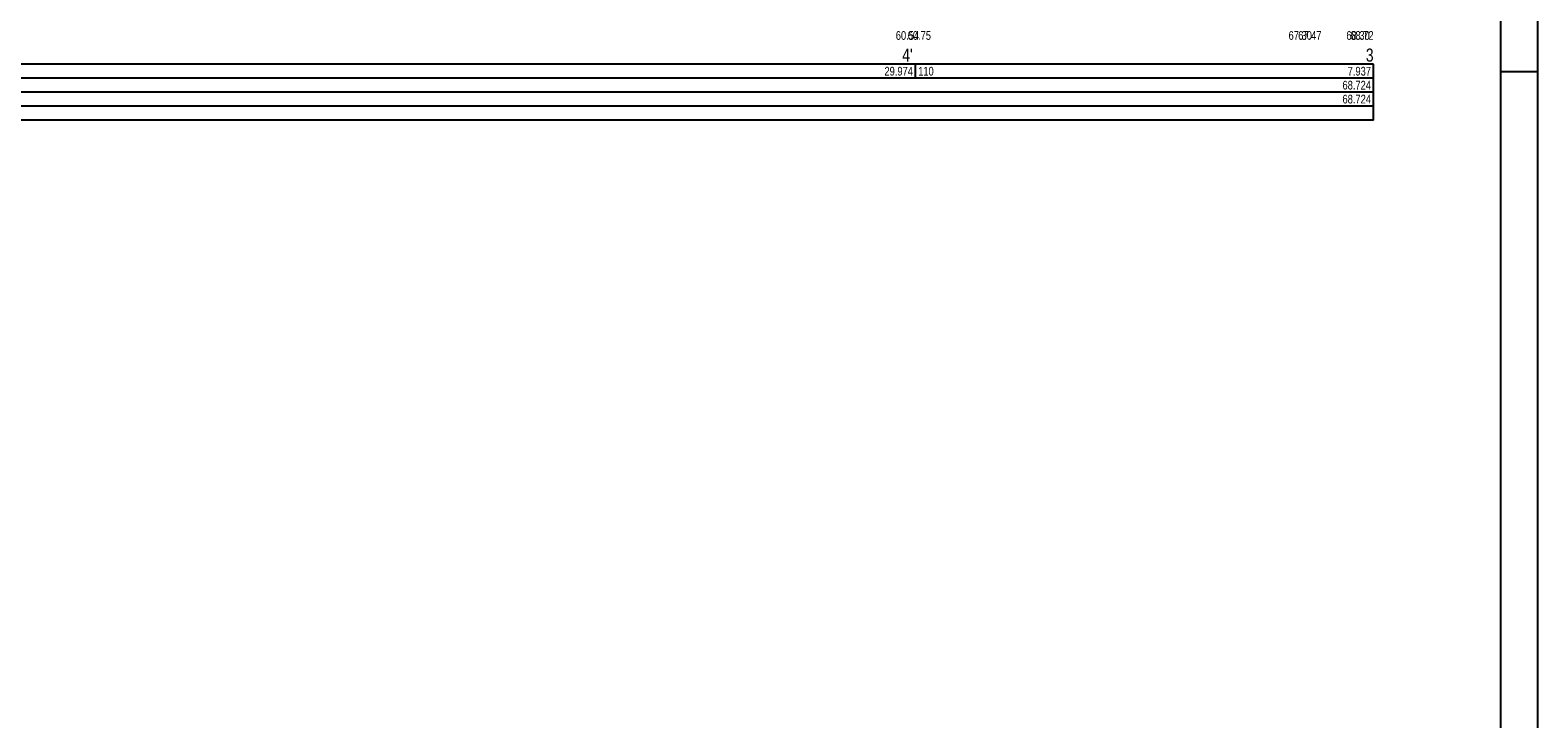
# Model space of a CAD drawing. Header units: millimetres. Extents: x -141570 to 63736, y -255381 to -136000.
# Tile 29 of 37: x -91485 to -65523, y -228495 to -216642. Entities that reach past the tile are written whole.
import ezdxf
from ezdxf.enums import TextEntityAlignment as Align

# ---------------------------------------------------------------- set-up
doc = ezdxf.new("R2010")
doc.units = ezdxf.units.MM
for name, color, linetype, lineweight in [('ZTI-DSP-formaty', 102, 'Continuous', 25), ('ZTI-DSP-Popis4', 140, 'Continuous', 40), ('ZTI-DSP-rez_kanal_tabulka', 102, 'Continuous', 25)]:
    doc.layers.add(name, color=color, linetype=linetype, lineweight=lineweight)
doc.styles.get("Standard").update_dxf_attribs({"font": 'ic-simplex.shx', "width": 0.8})

# ---------------------------------------------------------------- blocks, each defined once
blk = doc.blocks.new('FORM_A2')
for p, q in [((0, 0), (0, 42)), ((-0.5, 0.5), (-0.5, 41.5)), ((0, 29.7), (-0.5, 29.7))]:
    blk.add_line(p, q)

msp = doc.modelspace()

# ---------------------------------------------------------------- linework, layer by layer
at = {"layer": 'ZTI-DSP-rez_kanal_tabulka', "color": 40, "ltscale": 15}
for p, q in [((-68351.173, -217228.497), (-136918.851, -217228.497)), ((-76238.632, -217468.497), (-76238.632, -217228.497)), ((-68351.173, -218188.497), (-68351.173, -217228.497)), ((-68351.173, -217468.497), (-136918.851, -217468.497)), ((-68351.173, -217708.497), (-136918.851, -217708.497)), ((-68351.173, -217948.497), (-136918.851, -217948.497)), ((-68351.173, -218188.497), (-136918.851, -218188.497))]:
    msp.add_line(p, q, dxfattribs=at)

# ---------------------------------------------------------------- block references
at = {"layer": 'ZTI-DSP-formaty', "ltscale": 15, "xscale": 1280.255625, "yscale": 1280.255625, "zscale": 1280.255625}
msp.add_blockref('FORM_A2', (-65522.849, -255380.833), dxfattribs=at)

# ---------------------------------------------------------------- texts
at = {"layer": 'ZTI-DSP-Popis4', "ltscale": 15, "width": 0.8}
msp.add_text("4'", height=225, dxfattribs=at).set_placement((-76378.384, -217183.497), align=Align.CENTER)
msp.add_text('3', height=225, dxfattribs=at).set_placement((-68351.173, -217183.497), align=Align.RIGHT)
at = {"layer": 'ZTI-DSP-rez_kanal_tabulka', "ltscale": 15, "width": 0.8}
for s, p in [('60.54', (-76378.384, -216808.497)), ('60.75', (-76173.653, -216808.497)), ('67.30', (-69614.665, -216808.497)), ('67.47', (-69449.167, -216808.497)), ('68.30', (-68619.21, -216808.497))]:
    msp.add_text(s, height=150, dxfattribs=at).set_placement(p, align=Align.CENTER)
for s, p in [('68.72', (-68351.173, -216808.497)), ('29.974', (-76283.632, -217423.497)), ('7.937', (-68396.173, -217423.497)), ('68.724', (-68396.173, -217663.497)), ('68.724', (-68396.173, -217903.497))]:
    msp.add_text(s, height=150, dxfattribs=at).set_placement(p, align=Align.RIGHT)
msp.add_text('110', height=150, dxfattribs=at).set_placement((-76193.632, -217423.497))

doc.saveas('drawing.dxf')
